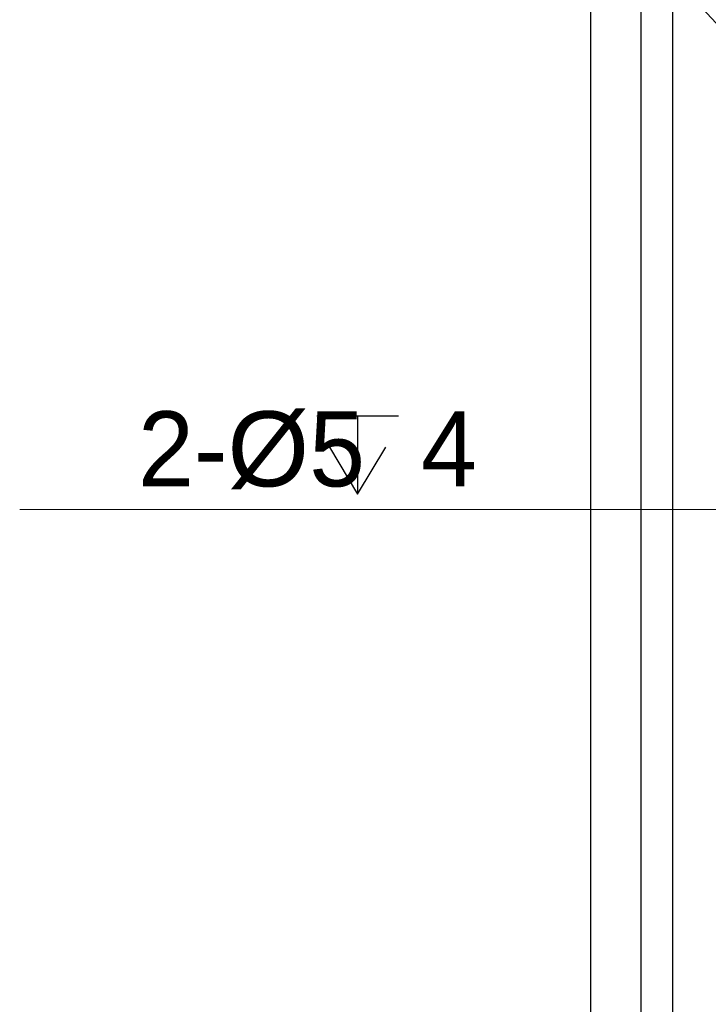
# Model space of a CAD drawing. Header units: millimetres. Extents: x 1638 to 2024, y 1742 to 2044.
# Tile 15 of 22: x 1908 to 1936, y 1888 to 1927. Entities that reach past the tile are written whole.
import ezdxf

# ---------------------------------------------------------------- set-up
doc = ezdxf.new("R2010")
doc.units = ezdxf.units.MM
doc.header["$LTSCALE"] = 0.3
doc.layers.add('00_COMPONENTS', color=7, linetype='Continuous')
doc.layers.add('51__DRAFT_DIMS', color=7, linetype='Continuous')
doc.styles.add('尺寸值样式', font='兰亭黑 GBK.TTF')
doc.dimstyles.new('3圆直径标注2', dxfattribs={"dimtxt": 3, "dimasz": 3, "dimexe": 2.5, "dimexo": 0, "dimtad": 1, "dimtoh": 1, "dimdec": 3, "dimlfac": 2, "dimdsep": 46, "dimtxsty": '尺寸值样式', "dimblk": '_FILLED', "dimcen": 0, "dimclrd": 8, "dimclre": 8, "dimclrt": 7, "dimadec": 0, "dimazin": 0, "dimtp": 0.001, "dimtm": 0.001, "dimtfac": 1, "dimtdec": 3, "dimtofl": 0, "dimtmove": 0, "dimatfit": 0, "dimldrblk": '_FILLED', "dimfxl": 1, "dimtolj": 1, "dimlwd": 15, "dimlwe": 15, "dimarcsym": 0})

# ---------------------------------------------------------------- blocks, each defined once
blk = doc.blocks.new('_FILLED')
at = {"color": 0, "linetype": 'ByBlock'}
blk.add_solid([(0, 0), (-1, 0.167), (-1, -0.167)], dxfattribs=at)
blk = doc.blocks.new('*D2074')
at = {"layer": '51__DRAFT_DIMS', "color": 8, "lineweight": 15}
for p in [(1909.571, 1934.052), (1939.123, 1923.666)]:
    blk.add_line(p, (1929.531, 1934.052), dxfattribs=at)
at = {"layer": 'Defpoints', "color": 0}
for p in [(1939.123, 1923.666), (1941.158, 1921.462)]:
    blk.add_point(p, dxfattribs=at)
at = {"layer": '51__DRAFT_DIMS', "color": 8, "linetype": 'ByBlock', "lineweight": 15, "xscale": 3, "yscale": 3, "zscale": 3, "rotation": 312.7225189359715}
blk.add_blockref('_FILLED', (1941.158, 1921.462), dxfattribs=at)
at = {"layer": '51__DRAFT_DIMS', "color": 7, "insert": (1928.382, 1937.913), "char_height": 3, "attachment_point": 3, "style": '尺寸值样式'}
blk.add_mtext('\\A1;4-M{\\A1;6\\Fgdt|c134;  \\fFZLanTingHei-R-GBK|b0|i0|c134|p2;5}', dxfattribs=at)
blk = doc.blocks.new('*D2075')
at = {"layer": '51__DRAFT_DIMS', "color": 8, "lineweight": 15}
for p in [(1951.223, 1912.033), (1908.104, 1907.757)]:
    blk.add_line(p, (1937.812, 1907.757), dxfattribs=at)
at = {"layer": 'Defpoints', "color": 0}
for p in [(1954.082, 1912.944), (1951.7, 1912.185)]:
    blk.add_point(p, dxfattribs=at)
at = {"layer": '51__DRAFT_DIMS', "color": 8, "linetype": 'ByBlock', "lineweight": 15, "xscale": 3, "yscale": 3, "zscale": 3, "rotation": 17.68316340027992}
blk.add_blockref('_FILLED', (1954.082, 1912.944), dxfattribs=at)
at = {"layer": '51__DRAFT_DIMS', "color": 7, "insert": (1926.342, 1911.681), "char_height": 3, "attachment_point": 3, "style": '尺寸值样式'}
blk.add_mtext('\\A1;2-{\\fArial|b0|i0|c134|p34;%%c\\A1;\\fFZLanTingHei-R-GBK|b0|i0|c134|p2;5\\Fgdt|c134;  \\fFZLanTingHei-R-GBK|b0|i0|c134|p2;4}', dxfattribs=at)

msp = doc.modelspace()

# ---------------------------------------------------------------- linework, layer by layer
at = {"layer": '00_COMPONENTS'}
for p, q in [((1930.89068, 1771.41423), (1930.89068, 2003.71423)), ((1932.89068, 1773.06423), (1932.89068, 2002.06423)), ((1934.14068, 2002.06423), (1934.14068, 1773.06423))]:
    msp.add_line(p, q, dxfattribs=at)
at = {"layer": '51__DRAFT_DIMS'}
for p, q in [((1919.961, 1911.50032), (1923.21099, 1911.50032)), ((1921.58598, 1911.50032), (1921.58598, 1908.37533))]:
    msp.add_line(p, q, dxfattribs=at)
msp.add_lwpolyline([(1920.46099, 1910.25032), (1921.58598, 1908.37533), (1922.71096, 1910.25032)], dxfattribs=at)

# ---------------------------------------------------------------- dimensions: what is measured, and where the dimension line sits
for p1, p2, text, picture, middle in [((1939.12301, 1923.66621), (1941.15836, 1921.46226), '4-M{\\A1;<>\\Fgdt|c134;  \\fFZLanTingHei-R-GBK|b0|i0|c134|p2;5}', '*D2074', (1918.97635, 1934.05247)), ((1951.69975, 1912.18454), (1954.08162, 1912.94393), '2-{\\fArial|b0|i0|c134|p34;%%c\\A1;\\fFZLanTingHei-R-GBK|b0|i0|c134|p2;<>\\Fgdt|c134;  \\fFZLanTingHei-R-GBK|b0|i0|c134|p2;4}', '*D2075', (1917.22297, 1907.75675))]:
    dim = msp.add_diameter_dim_2p(p1=p1, p2=p2, text=text, dimstyle='3圆直径标注2', override={"dimpost": '<>', "dimtxsty": '尺寸值样式'}, dxfattribs=at)
    dim.commit()
    dim.dimension.update_dxf_attribs({"geometry": picture, "text_midpoint": middle, "dimtype": 163})

doc.saveas('drawing.dxf')
